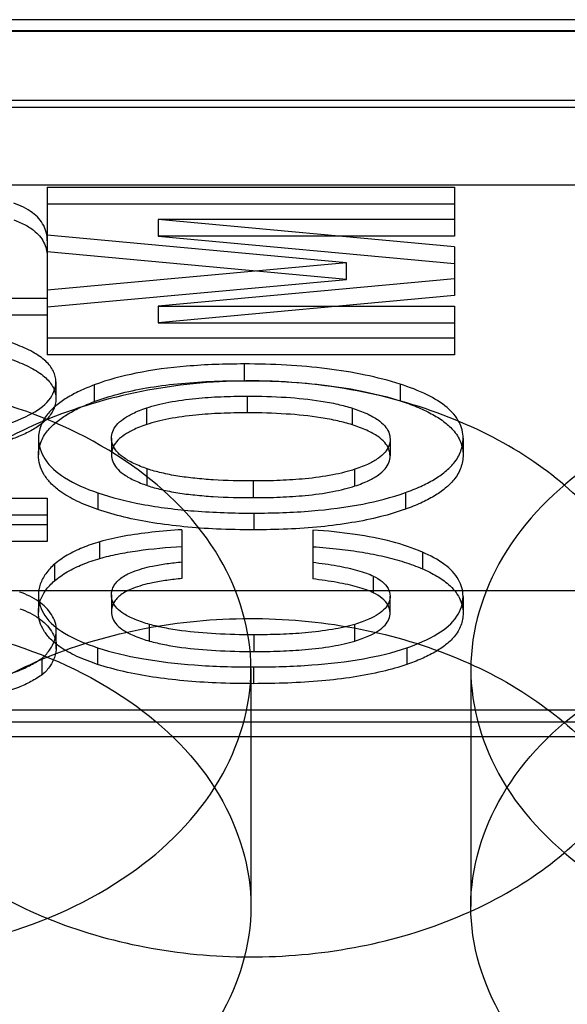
# Model space of a CAD drawing. Header units: millimetres. Extents: x 26 to 199, y 39 to 272.
# Tile 24 of 29: x 130.62 to 133.31, y 251.46 to 256.3. Entities that reach past the tile are written whole.
import ezdxf

# ---------------------------------------------------------------- set-up
doc = ezdxf.new("R2010")
doc.units = ezdxf.units.MM
doc.header["$LTSCALE"] = 20.161232
doc.layers.get('0').update_dxf_attribs({"linetype": 'CONTINUOUS'})

msp = doc.modelspace()

# ---------------------------------------------------------------- linework, layer by layer
at = {"color": 7, "linetype": 'Continuous'}
for p, q in [((152.6141, 256.2988), (73.3341, 256.2988)), ((73.3341, 256.2462), (152.6141, 256.2462)), ((152.6141, 256.2402), (73.3341, 256.2402)), ((179.1694, 255.9023), (69.9614, 255.9023)), ((73.3341, 255.8684), (152.6141, 255.8684)), ((73.3341, 255.4886), (152.6141, 255.4886)), ((130.7541, 255.4758), (130.7541, 254.6525)), ((130.7541, 255.4758), (132.7541, 255.4758)), ((132.7541, 255.4758), (132.7541, 255.2359)), ((130.7541, 255.3939), (132.7541, 255.3939)), ((131.2986, 255.3178), (131.2986, 255.2359)), ((132.7541, 255.3178), (131.2986, 255.3178)), ((132.7541, 255.1841), (131.2986, 255.3178)), ((132.2232, 255.1051), (130.7541, 255.2399)), ((132.7541, 255.2359), (131.2986, 255.2359)), ((131.2986, 255.2359), (132.7541, 255.1022)), ((132.2232, 255.0232), (130.7541, 255.158)), ((132.7541, 255.1841), (132.7541, 254.9442)), ((132.2232, 255.1051), (130.7541, 254.9703)), ((132.2232, 255.0232), (132.2232, 255.1051)), ((130.7541, 254.8884), (132.2232, 255.0232)), ((132.7541, 255.0261), (131.2986, 254.8924)), ((130.7541, 254.9299), (128.7541, 254.9299)), ((132.7541, 254.9442), (131.2986, 254.8105)), ((131.2986, 254.8924), (131.2986, 254.8105)), ((131.2986, 254.8924), (132.7541, 254.8924)), ((132.7541, 254.8924), (132.7541, 254.6525)), ((130.7541, 254.848), (128.7541, 254.848)), ((131.2986, 254.8105), (132.7541, 254.8105)), ((132.7541, 254.7344), (130.7541, 254.7344)), ((132.7541, 254.6525), (130.7541, 254.6525)), ((131.7208, 254.6081), (131.7208, 254.5261)), ((130.7962, 254.5199), (130.7962, 254.438)), ((130.9849, 254.5054), (130.9849, 254.4235)), ((132.4866, 254.5091), (132.4866, 254.4272)), ((131.7358, 254.4501), (131.7358, 254.3682)), ((131.2421, 254.3105), (131.2421, 254.3924)), ((132.2527, 254.3091), (132.2527, 254.391)), ((130.7106, 254.2432), (130.7106, 254.1613)), ((131.0691, 254.2442), (131.0691, 254.1623)), ((132.4377, 254.2384), (132.4377, 254.1565)), ((132.7962, 254.2437), (132.7962, 254.1618)), ((131.2453, 254.0111), (131.2453, 254.093)), ((132.2653, 254.0091), (132.2653, 254.091)), ((131.7656, 254.0336), (131.7656, 253.9517)), ((129.1125, 253.9491), (130.7541, 253.9491)), ((130.7541, 253.9491), (130.7541, 253.7363)), ((131.0015, 253.9753), (131.0015, 253.8934)), ((132.5127, 253.9766), (132.5127, 253.8947)), ((129.1125, 253.8671), (130.7541, 253.8671)), ((131.7683, 253.8757), (131.7683, 253.7938)), ((130.7541, 253.8182), (129.1125, 253.8182)), ((131.4153, 253.7941), (131.4153, 253.5542)), ((132.0589, 253.7925), (132.0589, 253.5526)), ((130.7541, 253.7363), (129.1125, 253.7363)), ((131.0123, 253.653), (131.0123, 253.735)), ((132.5962, 253.6844), (132.5962, 253.6025)), ((130.7894, 253.625), (130.7894, 253.5431)), ((132.3563, 253.4842), (132.3563, 253.5661)), ((179.7382, 253.4942), (68.9313, 253.4942)), ((130.7106, 253.474), (130.7106, 253.3889)), ((131.0691, 253.4739), (131.0691, 253.392)), ((132.4377, 253.3867), (132.4377, 253.4687)), ((132.7962, 253.4666), (132.7962, 253.3846)), ((131.2565, 253.2472), (131.2565, 253.3291)), ((132.2642, 253.2476), (132.2642, 253.3295)), ((130.7964, 253.3064), (130.7964, 253.2096)), ((131.7683, 253.2781), (131.7683, 253.1961)), ((131.0012, 253.2149), (131.0012, 253.133)), ((132.5195, 253.2142), (132.5195, 253.1323)), ((130.7269, 253.1636), (130.7269, 253.0817)), ((131.767, 253.1201), (131.767, 253.0382)), ((131.7541, 253.1107), (131.7541, 251.944)), ((132.8341, 253.1107), (132.8341, 251.944)), ((152.6141, 252.9076), (73.3341, 252.9076)), ((152.6141, 252.8491), (73.3341, 252.8491)), ((73.3341, 252.7783), (152.6141, 252.7783))]:
    msp.add_line(p, q, dxfattribs=at)
for points, knots in [([(130.7541, 255.2125), (130.7541, 255.2383), (130.7419, 255.2934), (130.6793, 255.3597), (130.622, 255.3859), (130.5898, 255.3974)], [0, 0, 0, 0, 0.293751, 0.610855, 1, 1, 1, 1]), ([(130.5898, 255.3155), (130.61, 255.3083), (130.6387, 255.2959), (130.6732, 255.2751), (130.6986, 255.2558), (130.7222, 255.231), (130.7411, 255.1994), (130.7519, 255.1656), (130.7541, 255.1422), (130.7541, 255.1306)], [0, 0, 0, 0, 0.242124, 0.352374, 0.455277, 0.601326, 0.736939, 0.868132, 1, 1, 1, 1]), ([(130.7962, 254.5199), (130.7962, 254.5289), (130.794, 254.5472), (130.7807, 254.5838), (130.7535, 254.6173), (130.717, 254.6461), (130.6682, 254.676), (130.6097, 254.7015), (130.5434, 254.724), (130.5059, 254.7346), (130.4866, 254.7397)], [0, 0, 0, 0, 0.066956, 0.135384, 0.286568, 0.378744, 0.480452, 0.710717, 0.851406, 1, 1, 1, 1]), ([(130.4866, 254.6578), (130.5059, 254.6527), (130.5434, 254.642), (130.6097, 254.6196), (130.6682, 254.594), (130.717, 254.5642), (130.7535, 254.5354), (130.7807, 254.5018), (130.794, 254.4653), (130.7962, 254.447), (130.7962, 254.438)], [0, 0, 0, 0, 0.148594, 0.289283, 0.519548, 0.621256, 0.713432, 0.864616, 0.933044, 1, 1, 1, 1]), ([(131.7208, 254.6081), (131.6265, 254.6081), (131.4485, 254.6021), (131.2013, 254.5703), (131.0512, 254.5303), (130.9849, 254.5054)], [0, 0, 0, 0, 0.379021, 0.715096, 1, 1, 1, 1]), ([(132.4866, 254.5091), (132.4302, 254.5271), (132.3115, 254.5573), (132.1249, 254.5874), (131.9263, 254.6046), (131.7903, 254.6081), (131.7208, 254.6081)], [0, 0, 0, 0, 0.229051, 0.473356, 0.731137, 1, 1, 1, 1]), ([(131.7541, 253.1107), (131.7541, 253.2991), (131.6315, 253.7018), (131.167, 254.1604), (130.5159, 254.4559), (129.762, 254.5597), (129.0059, 254.4598), (128.3493, 254.1665), (127.8785, 253.7063), (127.7541, 253.3002), (127.7541, 253.1107)], [0, 0, 0, 0, 0.105333, 0.222388, 0.354769, 0.498567, 0.642366, 0.775679, 0.894094, 1, 1, 1, 1]), ([(133.7541, 253.1107), (133.7541, 253.2351), (133.7042, 253.4937), (133.493, 253.8417), (133.1678, 254.1334), (132.7526, 254.3542), (132.2741, 254.4926), (131.762, 254.5406), (131.2494, 254.4954), (130.7685, 254.3594), (130.3488, 254.1396), (130.0187, 253.8465), (129.8045, 253.496), (129.7541, 253.2356), (129.7541, 253.1107)], [0, 0, 0, 0, 0.069294, 0.142826, 0.222937, 0.309695, 0.402588, 0.49855, 0.594484, 0.687565, 0.775102, 0.85617, 0.930449, 1, 1, 1, 1]), ([(130.5127, 254.2987), (130.565, 254.3141), (130.6542, 254.3468), (130.7643, 254.4159), (130.7962, 254.4882), (130.7962, 254.5199)], [0, 0, 0, 0, 0.430213, 0.749678, 1, 1, 1, 1]), ([(130.9849, 254.4235), (131.0231, 254.4379), (131.1079, 254.4642), (131.2445, 254.4929), (131.3955, 254.5128), (131.5555, 254.5239), (131.665, 254.5261), (131.7208, 254.5261)], [0, 0, 0, 0, 0.164095, 0.355751, 0.560239, 0.775734, 1, 1, 1, 1]), ([(131.7208, 254.5261), (131.7903, 254.5261), (131.9263, 254.5227), (132.1249, 254.5055), (132.3115, 254.4754), (132.4302, 254.4451), (132.4866, 254.4272)], [0, 0, 0, 0, 0.268863, 0.526644, 0.770949, 1, 1, 1, 1]), ([(136.8341, 253.1107), (136.8341, 253.2991), (136.7115, 253.7018), (136.247, 254.1604), (135.5959, 254.4559), (134.842, 254.5597), (134.0859, 254.4598), (133.4293, 254.1665), (132.9585, 253.7063), (132.8341, 253.3002), (132.8341, 253.1107)], [0, 0, 0, 0, 0.105333, 0.222388, 0.354769, 0.498567, 0.642366, 0.775679, 0.894094, 1, 1, 1, 1]), ([(130.9849, 254.5054), (130.9603, 254.4961), (130.9138, 254.4767), (130.8501, 254.4429), (130.7965, 254.4056), (130.751, 254.3613), (130.7185, 254.3071), (130.7106, 254.2639), (130.7106, 254.2432)], [0, 0, 0, 0, 0.195748, 0.375111, 0.53678, 0.680961, 0.845586, 1, 1, 1, 1]), ([(132.7962, 254.2437), (132.7962, 254.2707), (132.7813, 254.3296), (132.7149, 254.4035), (132.6131, 254.4637), (132.532, 254.4946), (132.4866, 254.5091)], [0, 0, 0, 0, 0.186955, 0.401432, 0.670238, 1, 1, 1, 1]), ([(130.7962, 254.438), (130.7962, 254.4291), (130.7943, 254.411), (130.7823, 254.3748), (130.7537, 254.3356), (130.7066, 254.2985), (130.6508, 254.2673), (130.5851, 254.2397), (130.5377, 254.2242), (130.5127, 254.2168)], [0, 0, 0, 0, 0.070185, 0.141486, 0.296411, 0.442028, 0.608997, 0.796003, 1, 1, 1, 1]), ([(130.7106, 254.1613), (130.7106, 254.182), (130.7185, 254.2252), (130.751, 254.2794), (130.7965, 254.3237), (130.8501, 254.361), (130.9138, 254.3948), (130.9603, 254.4142), (130.9849, 254.4235)], [0, 0, 0, 0, 0.154414, 0.319039, 0.46322, 0.624889, 0.804252, 1, 1, 1, 1]), ([(131.2421, 254.3924), (131.2589, 254.398), (131.2949, 254.4083), (131.3751, 254.4259), (131.4796, 254.4402), (131.6083, 254.4486), (131.6924, 254.4501), (131.7358, 254.4501)], [0, 0, 0, 0, 0.106171, 0.224714, 0.494072, 0.739365, 1, 1, 1, 1]), ([(131.7358, 254.4501), (131.7996, 254.4501), (131.9207, 254.447), (132.0694, 254.4324), (132.1778, 254.412), (132.229, 254.3985), (132.2527, 254.391)], [0, 0, 0, 0, 0.366873, 0.695859, 0.8572, 1, 1, 1, 1]), ([(132.4866, 254.4272), (132.5141, 254.4184), (132.5663, 254.3998), (132.6382, 254.3666), (132.6989, 254.3294), (132.7419, 254.2919), (132.7689, 254.2566), (132.7847, 254.2261), (132.7941, 254.1943), (132.7962, 254.1726), (132.7962, 254.1618)], [0, 0, 0, 0, 0.199465, 0.381953, 0.545426, 0.689524, 0.772468, 0.850445, 0.925549, 1, 1, 1, 1]), ([(131.0691, 254.2442), (131.0691, 254.2554), (131.0735, 254.2787), (131.0941, 254.3115), (131.1285, 254.341), (131.1677, 254.363), (131.2068, 254.38), (131.23, 254.3884), (131.2421, 254.3924)], [0, 0, 0, 0, 0.137875, 0.286589, 0.471413, 0.6939, 0.841485, 1, 1, 1, 1]), ([(132.2527, 254.391), (132.2766, 254.3834), (132.3106, 254.3709), (132.352, 254.3503), (132.3827, 254.3315), (132.4115, 254.3074), (132.4329, 254.2743), (132.4377, 254.25), (132.4377, 254.2384)], [0, 0, 0, 0, 0.294267, 0.425617, 0.544251, 0.717363, 0.863402, 1, 1, 1, 1]), ([(131.7358, 254.3682), (131.6924, 254.3682), (131.6083, 254.3667), (131.4796, 254.3583), (131.3751, 254.344), (131.2949, 254.3264), (131.2589, 254.3161), (131.2421, 254.3105)], [0, 0, 0, 0, 0.260635, 0.505928, 0.775286, 0.893829, 1, 1, 1, 1]), ([(132.2527, 254.3091), (132.229, 254.3166), (132.1778, 254.3301), (132.0694, 254.3505), (131.9207, 254.365), (131.7996, 254.3682), (131.7358, 254.3682)], [0, 0, 0, 0, 0.1428, 0.304141, 0.633127, 1, 1, 1, 1]), ([(131.2421, 254.3105), (131.23, 254.3065), (131.2068, 254.2981), (131.1677, 254.2811), (131.1285, 254.2591), (131.0941, 254.2296), (131.0735, 254.1968), (131.0691, 254.1734), (131.0691, 254.1623)], [0, 0, 0, 0, 0.158515, 0.3061, 0.528587, 0.713411, 0.862125, 1, 1, 1, 1]), ([(132.4377, 254.1565), (132.4377, 254.1681), (132.4329, 254.1924), (132.4115, 254.2254), (132.3827, 254.2496), (132.352, 254.2684), (132.3106, 254.2889), (132.2766, 254.3015), (132.2527, 254.3091)], [0, 0, 0, 0, 0.136598, 0.282637, 0.455749, 0.574383, 0.705733, 1, 1, 1, 1]), ([(130.7106, 254.2432), (130.7106, 254.2079), (130.7375, 254.1273), (130.8479, 254.0351), (130.9447, 253.9948), (131.0015, 253.9753)], [0, 0, 0, 0, 0.252948, 0.570039, 1, 1, 1, 1]), ([(131.2453, 254.093), (131.2226, 254.1007), (131.1903, 254.1134), (131.151, 254.134), (131.1217, 254.1527), (131.0942, 254.1768), (131.0737, 254.2093), (131.0691, 254.2329), (131.0691, 254.2442)], [0, 0, 0, 0, 0.291436, 0.42175, 0.539849, 0.71449, 0.862503, 1, 1, 1, 1]), ([(132.4377, 254.2384), (132.4377, 254.2274), (132.4334, 254.2041), (132.4129, 254.1715), (132.3787, 254.1422), (132.3397, 254.1204), (132.3007, 254.1034), (132.2774, 254.0951), (132.2653, 254.091)], [0, 0, 0, 0, 0.137986, 0.286438, 0.470607, 0.692649, 0.840803, 1, 1, 1, 1]), ([(132.5127, 253.9766), (132.5383, 253.9857), (132.5865, 254.0049), (132.6526, 254.0388), (132.7081, 254.0766), (132.7471, 254.1141), (132.7715, 254.1493), (132.7858, 254.1798), (132.7943, 254.2114), (132.7962, 254.233), (132.7962, 254.2437)], [0, 0, 0, 0, 0.196145, 0.375324, 0.536356, 0.679636, 0.764235, 0.844516, 0.922448, 1, 1, 1, 1]), ([(131.0015, 253.8934), (130.9667, 253.9053), (130.9167, 253.925), (130.8555, 253.9572), (130.8113, 253.9858), (130.7702, 254.0209), (130.7361, 254.0647), (130.7152, 254.1119), (130.7106, 254.145), (130.7106, 254.1613)], [0, 0, 0, 0, 0.262119, 0.381671, 0.492525, 0.636329, 0.765248, 0.884292, 1, 1, 1, 1]), ([(131.0691, 254.1623), (131.0691, 254.151), (131.0737, 254.1274), (131.0942, 254.0949), (131.1217, 254.0708), (131.151, 254.0521), (131.1903, 254.0315), (131.2226, 254.0188), (131.2453, 254.0111)], [0, 0, 0, 0, 0.137497, 0.28551, 0.460151, 0.57825, 0.708564, 1, 1, 1, 1]), ([(132.2653, 254.0091), (132.2774, 254.0131), (132.3007, 254.0215), (132.3397, 254.0384), (132.3787, 254.0603), (132.4129, 254.0896), (132.4334, 254.1222), (132.4377, 254.1454), (132.4377, 254.1565)], [0, 0, 0, 0, 0.159197, 0.307351, 0.529393, 0.713562, 0.862014, 1, 1, 1, 1]), ([(132.7962, 254.1618), (132.7962, 254.1511), (132.7943, 254.1295), (132.7858, 254.0979), (132.7715, 254.0674), (132.7471, 254.0322), (132.7081, 253.9946), (132.6526, 253.9569), (132.5865, 253.923), (132.5383, 253.9038), (132.5127, 253.8947)], [0, 0, 0, 0, 0.077552, 0.155484, 0.235765, 0.320364, 0.463644, 0.624676, 0.803855, 1, 1, 1, 1]), ([(131.7656, 254.0336), (131.7, 254.0336), (131.6042, 254.0359), (131.4807, 254.0457), (131.3955, 254.0566), (131.3175, 254.0716), (131.2679, 254.0853), (131.2453, 254.093)], [0, 0, 0, 0, 0.374228, 0.546765, 0.706788, 0.86381, 1, 1, 1, 1]), ([(132.2653, 254.091), (132.2484, 254.0854), (132.2122, 254.0751), (132.1311, 254.0575), (132.0253, 254.0434), (131.8949, 254.0351), (131.8096, 254.0336), (131.7656, 254.0336)], [0, 0, 0, 0, 0.105595, 0.223799, 0.492931, 0.73876, 1, 1, 1, 1]), ([(131.2453, 254.0111), (131.2679, 254.0034), (131.3175, 253.9897), (131.3955, 253.9747), (131.4807, 253.9638), (131.6042, 253.954), (131.7, 253.9517), (131.7656, 253.9517)], [0, 0, 0, 0, 0.13619, 0.293212, 0.453235, 0.625772, 1, 1, 1, 1]), ([(131.7656, 253.9517), (131.8096, 253.9517), (131.8949, 253.9532), (132.0253, 253.9614), (132.1311, 253.9756), (132.2122, 253.9932), (132.2484, 254.0035), (132.2653, 254.0091)], [0, 0, 0, 0, 0.26124, 0.507069, 0.776201, 0.894405, 1, 1, 1, 1]), ([(131.0015, 253.9753), (131.0718, 253.9512), (131.2291, 253.9127), (131.4863, 253.8815), (131.6708, 253.8757), (131.7683, 253.8757)], [0, 0, 0, 0, 0.287177, 0.623198, 1, 1, 1, 1]), ([(131.7683, 253.8757), (131.8631, 253.8757), (132.0425, 253.8817), (132.2923, 253.9133), (132.4447, 253.9524), (132.5127, 253.9766)], [0, 0, 0, 0, 0.377076, 0.712773, 1, 1, 1, 1]), ([(131.7683, 253.7938), (131.7073, 253.7938), (131.5926, 253.796), (131.4273, 253.8073), (131.2755, 253.8261), (131.1338, 253.8535), (131.044, 253.8788), (131.0015, 253.8934)], [0, 0, 0, 0, 0.235926, 0.44282, 0.640167, 0.826306, 1, 1, 1, 1]), ([(132.5127, 253.8947), (132.4732, 253.8806), (132.3864, 253.8549), (132.2474, 253.8266), (132.0395, 253.7999), (131.8781, 253.7938), (131.7683, 253.7938)], [0, 0, 0, 0, 0.16689, 0.359265, 0.563371, 1, 1, 1, 1]), ([(131.4153, 253.7941), (131.3657, 253.791), (131.2705, 253.7833), (131.1357, 253.7649), (131.0512, 253.7464), (131.0123, 253.735)], [0, 0, 0, 0, 0.365212, 0.701959, 1, 1, 1, 1]), ([(132.5962, 253.6844), (132.5481, 253.7053), (132.4391, 253.7406), (132.2587, 253.7752), (132.1282, 253.7879), (132.0589, 253.7925)], [0, 0, 0, 0, 0.286015, 0.621661, 1, 1, 1, 1]), ([(131.0123, 253.735), (130.9835, 253.7269), (130.9285, 253.7084), (130.8533, 253.6718), (130.809, 253.6414), (130.7894, 253.625)], [0, 0, 0, 0, 0.359156, 0.693671, 1, 1, 1, 1]), ([(131.0123, 253.653), (131.0411, 253.6615), (131.1024, 253.676), (131.2366, 253.6983), (131.3424, 253.7077), (131.4153, 253.7121)], [0, 0, 0, 0, 0.220252, 0.463113, 1, 1, 1, 1]), ([(132.0589, 253.7106), (132.1022, 253.7077), (132.1835, 253.7008), (132.3003, 253.6849), (132.4069, 253.6641), (132.5054, 253.6377), (132.5672, 253.6151), (132.5962, 253.6025)], [0, 0, 0, 0, 0.236485, 0.444582, 0.642172, 0.827683, 1, 1, 1, 1]), ([(130.7894, 253.5431), (130.809, 253.5595), (130.8533, 253.5899), (130.9285, 253.6265), (130.9835, 253.645), (131.0123, 253.653)], [0, 0, 0, 0, 0.306329, 0.640844, 1, 1, 1, 1]), ([(132.7962, 253.4666), (132.7962, 253.4948), (132.7782, 253.5574), (132.7025, 253.6325), (132.635, 253.6676), (132.5962, 253.6844)], [0, 0, 0, 0, 0.272305, 0.593581, 1, 1, 1, 1]), ([(130.7894, 253.625), (130.7733, 253.611), (130.7452, 253.5813), (130.7171, 253.5286), (130.7099, 253.4905), (130.7103, 253.472)], [0, 0, 0, 0, 0.360636, 0.685125, 1, 1, 1, 1]), ([(131.0691, 253.4739), (131.0691, 253.4818), (131.0711, 253.4977), (131.0804, 253.5198), (131.0953, 253.5397), (131.1161, 253.5576), (131.1429, 253.5742), (131.178, 253.59), (131.2213, 253.6042), (131.2767, 253.6175), (131.342, 253.6284), (131.3904, 253.6338), (131.4153, 253.6361)], [0, 0, 0, 0, 0.057475, 0.115016, 0.172989, 0.237084, 0.313976, 0.402263, 0.51711, 0.645569, 0.817295, 1, 1, 1, 1]), ([(132.0589, 253.6345), (132.0984, 253.6296), (132.1558, 253.6214), (132.2289, 253.6071), (132.2773, 253.5953), (132.3194, 253.5822), (132.3451, 253.5717), (132.3563, 253.5661)], [0, 0, 0, 0, 0.39032, 0.567644, 0.729002, 0.877697, 1, 1, 1, 1]), ([(132.5962, 253.6025), (132.6205, 253.592), (132.6653, 253.5699), (132.7191, 253.5328), (132.7559, 253.4954), (132.7791, 253.4603), (132.7931, 253.4231), (132.7962, 253.3973), (132.7962, 253.3846)], [0, 0, 0, 0, 0.253656, 0.47782, 0.622323, 0.754282, 0.878347, 1, 1, 1, 1]), ([(131.4153, 253.5542), (131.3904, 253.5519), (131.342, 253.5465), (131.2767, 253.5356), (131.2213, 253.5223), (131.178, 253.5081), (131.1429, 253.4922), (131.1161, 253.4757), (131.0953, 253.4577), (131.0804, 253.4379), (131.0711, 253.4158), (131.0691, 253.3999), (131.0691, 253.392)], [0, 0, 0, 0, 0.182705, 0.354431, 0.48289, 0.597737, 0.686024, 0.762916, 0.827011, 0.884984, 0.942525, 1, 1, 1, 1]), ([(132.3563, 253.4842), (132.3451, 253.4898), (132.3194, 253.5003), (132.2773, 253.5134), (132.2289, 253.5251), (132.1558, 253.5395), (132.0984, 253.5477), (132.0589, 253.5526)], [0, 0, 0, 0, 0.122303, 0.270998, 0.432356, 0.60968, 1, 1, 1, 1]), ([(132.3549, 253.5667), (132.3707, 253.5593), (132.3988, 253.5429), (132.4297, 253.5087), (132.4375, 253.4809), (132.4376, 253.4681)], [0, 0, 0, 0, 0.387259, 0.716575, 1, 1, 1, 1]), ([(130.7106, 253.3889), (130.7103, 253.4071), (130.7163, 253.4452), (130.7445, 253.4985), (130.773, 253.5289), (130.7894, 253.5431)], [0, 0, 0, 0, 0.306755, 0.634803, 1, 1, 1, 1]), ([(130.798, 253.301), (130.7996, 253.3276), (130.7785, 253.3843), (130.7114, 253.4483), (130.6518, 253.4764), (130.6184, 253.4881)], [0, 0, 0, 0, 0.291428, 0.612976, 1, 1, 1, 1]), ([(130.7103, 253.472), (130.7103, 253.4373), (130.7384, 253.3585), (130.8494, 253.2713), (130.945, 253.2333), (131.0012, 253.2149)], [0, 0, 0, 0, 0.252814, 0.568817, 1, 1, 1, 1]), ([(131.2565, 253.3291), (131.2325, 253.3357), (131.1983, 253.3468), (131.1564, 253.3656), (131.1254, 253.383), (131.0961, 253.4058), (131.074, 253.4382), (131.0691, 253.4623), (131.0691, 253.4739)], [0, 0, 0, 0, 0.294503, 0.425915, 0.544373, 0.716758, 0.861763, 1, 1, 1, 1]), ([(132.4377, 253.4687), (132.4377, 253.458), (132.4334, 253.4355), (132.4126, 253.4043), (132.3782, 253.3767), (132.3391, 253.3564), (132.2998, 253.3408), (132.2764, 253.3332), (132.2642, 253.3295)], [0, 0, 0, 0, 0.135398, 0.281708, 0.465254, 0.688009, 0.838411, 1, 1, 1, 1]), ([(132.4376, 253.3862), (132.4375, 253.399), (132.4297, 253.4268), (132.3988, 253.4609), (132.3707, 253.4774), (132.3549, 253.4847)], [0, 0, 0, 0, 0.28343, 0.612744, 1, 1, 1, 1]), ([(132.5195, 253.2142), (132.5725, 253.2323), (132.6632, 253.2706), (132.7703, 253.3551), (132.7962, 253.4326), (132.7962, 253.4666)], [0, 0, 0, 0, 0.423512, 0.742819, 1, 1, 1, 1]), ([(127.7541, 251.944), (127.7541, 252.1324), (127.8766, 252.5351), (128.3412, 252.9937), (128.9923, 253.2891), (129.7462, 253.393), (130.5023, 253.2931), (131.1589, 252.9997), (131.6297, 252.5396), (131.7541, 252.1334), (131.7541, 251.944)], [0, 0, 0, 0, 0.105333, 0.222388, 0.354769, 0.498567, 0.642366, 0.775679, 0.894094, 1, 1, 1, 1]), ([(130.6184, 253.4062), (130.6518, 253.3945), (130.7114, 253.3664), (130.7785, 253.3024), (130.7996, 253.2457), (130.798, 253.2191)], [0, 0, 0, 0, 0.387024, 0.708572, 1, 1, 1, 1]), ([(131.0012, 253.133), (130.9666, 253.1443), (130.9168, 253.163), (130.8555, 253.1938), (130.8114, 253.2209), (130.7704, 253.2544), (130.7363, 253.2962), (130.7153, 253.3414), (130.7106, 253.3733), (130.7106, 253.3889)], [0, 0, 0, 0, 0.265108, 0.386016, 0.497959, 0.641436, 0.769326, 0.886574, 1, 1, 1, 1]), ([(131.0691, 253.392), (131.0691, 253.3804), (131.074, 253.3562), (131.0961, 253.3239), (131.1254, 253.3011), (131.1564, 253.2837), (131.1983, 253.2649), (131.2325, 253.2538), (131.2565, 253.2472)], [0, 0, 0, 0, 0.138237, 0.283242, 0.455627, 0.574085, 0.705497, 1, 1, 1, 1]), ([(132.2642, 253.2476), (132.2764, 253.2513), (132.2998, 253.2589), (132.3391, 253.2745), (132.3782, 253.2948), (132.4126, 253.3224), (132.4334, 253.3536), (132.4377, 253.3761), (132.4377, 253.3867)], [0, 0, 0, 0, 0.161589, 0.311991, 0.534746, 0.718292, 0.864602, 1, 1, 1, 1]), ([(132.7962, 253.3846), (132.7962, 253.3744), (132.7944, 253.3539), (132.786, 253.3238), (132.7719, 253.2948), (132.7479, 253.2614), (132.7097, 253.2259), (132.6556, 253.1904), (132.5912, 253.1586), (132.5443, 253.1407), (132.5195, 253.1323)], [0, 0, 0, 0, 0.076754, 0.153968, 0.233696, 0.317947, 0.461438, 0.623108, 0.803111, 1, 1, 1, 1]), ([(132.8341, 251.944), (132.8341, 252.1324), (132.9566, 252.5351), (133.4212, 252.9937), (134.0723, 253.2891), (134.8262, 253.393), (135.5823, 253.2931), (136.2389, 252.9997), (136.7097, 252.5396), (136.8341, 252.1334), (136.8341, 251.944)], [0, 0, 0, 0, 0.105333, 0.222388, 0.354769, 0.498567, 0.642366, 0.775679, 0.894094, 1, 1, 1, 1]), ([(129.7541, 251.944), (129.7541, 252.0684), (129.804, 252.327), (130.0152, 252.675), (130.3404, 252.9667), (130.7556, 253.1874), (131.2341, 253.3258), (131.7461, 253.3738), (132.2587, 253.3287), (132.7397, 253.1927), (133.1593, 252.9728), (133.4895, 252.6798), (133.7037, 252.3293), (133.7541, 252.0688), (133.7541, 251.944)], [0, 0, 0, 0, 0.069294, 0.142826, 0.222937, 0.309695, 0.402588, 0.49855, 0.594484, 0.687565, 0.775102, 0.85617, 0.930449, 1, 1, 1, 1]), ([(131.7683, 253.2781), (131.706, 253.2781), (131.5873, 253.2807), (131.4408, 253.2932), (131.3326, 253.3107), (131.2807, 253.3225), (131.2565, 253.3291)], [0, 0, 0, 0, 0.362782, 0.69049, 0.854018, 1, 1, 1, 1]), ([(132.2642, 253.3295), (132.2472, 253.3244), (132.2107, 253.3151), (132.1296, 253.2993), (132.0245, 253.2867), (131.8957, 253.2793), (131.8116, 253.2781), (131.7683, 253.2781)], [0, 0, 0, 0, 0.106642, 0.225713, 0.495655, 0.74046, 1, 1, 1, 1]), ([(130.7307, 253.1659), (130.7451, 253.1779), (130.7682, 253.2039), (130.7922, 253.25), (130.799, 253.2835), (130.798, 253.301)], [0, 0, 0, 0, 0.362349, 0.659587, 1, 1, 1, 1]), ([(130.798, 253.2191), (130.799, 253.2015), (130.7922, 253.1681), (130.7682, 253.122), (130.7451, 253.096), (130.7307, 253.084)], [0, 0, 0, 0, 0.340413, 0.637651, 1, 1, 1, 1]), ([(131.0012, 253.2149), (131.0719, 253.1917), (131.2295, 253.155), (131.4862, 253.1256), (131.6701, 253.1201), (131.767, 253.1201)], [0, 0, 0, 0, 0.288229, 0.624481, 1, 1, 1, 1]), ([(131.2565, 253.2472), (131.2807, 253.2406), (131.3326, 253.2288), (131.4408, 253.2112), (131.5873, 253.1988), (131.706, 253.1961), (131.7683, 253.1961)], [0, 0, 0, 0, 0.145982, 0.30951, 0.637218, 1, 1, 1, 1]), ([(131.767, 253.1201), (131.8625, 253.1201), (132.0434, 253.1254), (132.2959, 253.154), (132.4505, 253.1907), (132.5195, 253.2142)], [0, 0, 0, 0, 0.376314, 0.712699, 1, 1, 1, 1]), ([(131.7683, 253.1961), (131.8116, 253.1961), (131.8957, 253.1974), (132.0245, 253.2048), (132.1296, 253.2174), (132.2107, 253.2332), (132.2472, 253.2425), (132.2642, 253.2476)], [0, 0, 0, 0, 0.25954, 0.504345, 0.774287, 0.893358, 1, 1, 1, 1]), ([(130.5351, 253.0773), (130.5613, 253.0835), (130.6084, 253.0992), (130.6743, 253.1285), (130.7127, 253.1526), (130.7307, 253.1659)], [0, 0, 0, 0, 0.373584, 0.688539, 1, 1, 1, 1]), ([(131.767, 253.0382), (131.7059, 253.0382), (131.5914, 253.0403), (131.4263, 253.051), (131.2749, 253.0689), (131.1335, 253.0949), (131.0437, 253.119), (131.0012, 253.133)], [0, 0, 0, 0, 0.236501, 0.44332, 0.640625, 0.826643, 1, 1, 1, 1]), ([(132.5195, 253.1323), (132.4805, 253.119), (132.3937, 253.0947), (132.2541, 253.0683), (132.0428, 253.0436), (131.8788, 253.0382), (131.767, 253.0382)], [0, 0, 0, 0, 0.162464, 0.354438, 0.559401, 1, 1, 1, 1]), ([(127.7541, 253.1107), (127.7541, 252.9222), (127.8766, 252.5196), (128.3412, 252.061), (128.9923, 251.7655), (129.7462, 251.6617), (130.5023, 251.7616), (131.1589, 252.0549), (131.6297, 252.5151), (131.7541, 252.9212), (131.7541, 253.1107)], [0, 0, 0, 0, 0.105333, 0.222388, 0.354769, 0.498567, 0.642366, 0.775679, 0.894094, 1, 1, 1, 1]), ([(129.7541, 253.1107), (129.7541, 252.9862), (129.804, 252.7277), (130.0152, 252.3796), (130.3404, 252.088), (130.7556, 251.8672), (131.2341, 251.7288), (131.7461, 251.6808), (132.2587, 251.726), (132.7397, 251.8619), (133.1593, 252.0818), (133.4895, 252.3748), (133.7037, 252.7254), (133.7541, 252.9858), (133.7541, 253.1107)], [0, 0, 0, 0, 0.069294, 0.142826, 0.222937, 0.309695, 0.402588, 0.49855, 0.594484, 0.687565, 0.775102, 0.85617, 0.930449, 1, 1, 1, 1]), ([(130.7307, 253.084), (130.7127, 253.0707), (130.6743, 253.0466), (130.6085, 253.0173), (130.5613, 253.0016), (130.5351, 252.9954)], [0, 0, 0, 0, 0.311475, 0.626421, 1, 1, 1, 1]), ([(132.8341, 253.1107), (132.8341, 252.9222), (132.9566, 252.5196), (133.4212, 252.061), (134.0723, 251.7655), (134.8262, 251.6617), (135.5823, 251.7616), (136.2389, 252.0549), (136.7097, 252.5151), (136.8341, 252.9212), (136.8341, 253.1107)], [0, 0, 0, 0, 0.105333, 0.222388, 0.354769, 0.498567, 0.642366, 0.775679, 0.894094, 1, 1, 1, 1]), ([(131.7541, 251.944), (131.7541, 251.7555), (131.6315, 251.3529), (131.167, 250.8942), (130.5159, 250.5988), (129.762, 250.495), (129.0059, 250.5948), (128.3493, 250.8882), (127.8785, 251.3483), (127.7541, 251.7545), (127.7541, 251.944)], [0, 0, 0, 0, 0.105333, 0.222388, 0.354769, 0.498567, 0.642366, 0.775679, 0.894094, 1, 1, 1, 1]), ([(133.7541, 251.944), (133.7541, 251.8195), (133.7042, 251.5609), (133.493, 251.2129), (133.1678, 250.9212), (132.7526, 250.7005), (132.2741, 250.5621), (131.762, 250.5141), (131.2494, 250.5593), (130.7685, 250.6952), (130.3488, 250.9151), (130.0187, 251.2081), (129.8045, 251.5587), (129.7541, 251.8191), (129.7541, 251.944)], [0, 0, 0, 0, 0.069294, 0.142826, 0.222937, 0.309695, 0.402588, 0.49855, 0.594484, 0.687565, 0.775102, 0.85617, 0.930449, 1, 1, 1, 1]), ([(136.8341, 251.944), (136.8341, 251.7555), (136.7115, 251.3529), (136.247, 250.8942), (135.5959, 250.5988), (134.842, 250.495), (134.0859, 250.5948), (133.4293, 250.8882), (132.9585, 251.3483), (132.8341, 251.7545), (132.8341, 251.944)], [0, 0, 0, 0, 0.105333, 0.222388, 0.354769, 0.498567, 0.642366, 0.775679, 0.894094, 1, 1, 1, 1])]:
    msp.add_open_spline(points, degree=3, knots=knots, dxfattribs=at)

doc.saveas('drawing.dxf')
